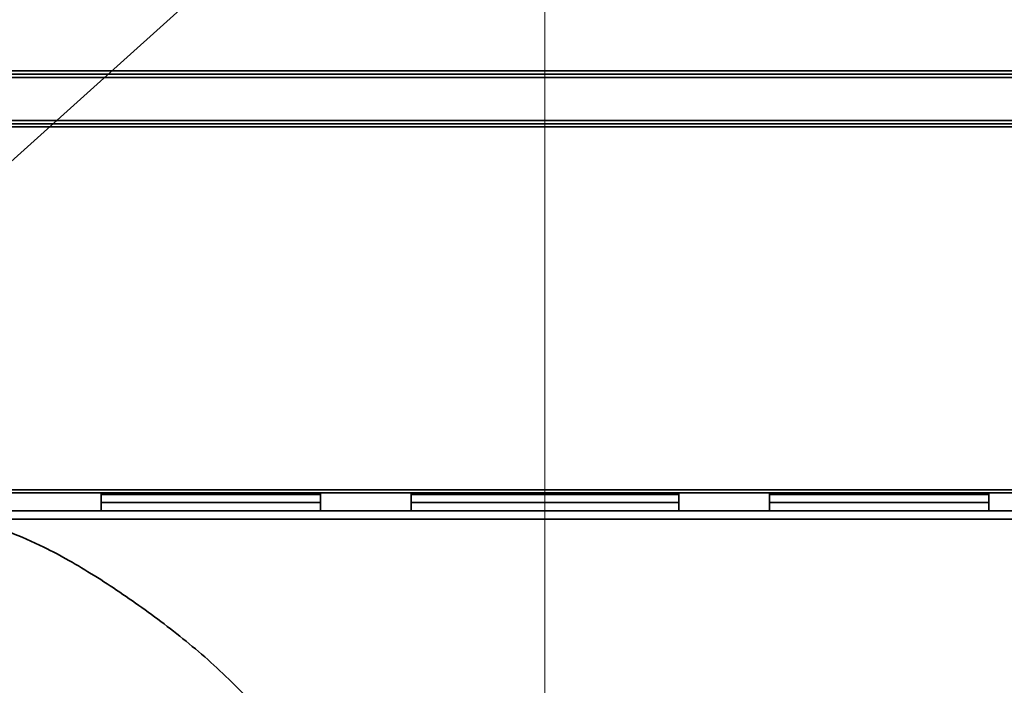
# Model space of a CAD drawing. Header units: millimetres. Extents: x 3 to 297, y 2 to 209.
# Tile 20 of 46: x 183.15 to 184.65, y 61.66 to 62.67. Entities that reach past the tile are written whole.
import ezdxf

# ---------------------------------------------------------------- set-up
doc = ezdxf.new("R2010")
doc.units = ezdxf.units.MM
doc.linetypes.add('CENTERX2', pattern=[20.32, 12.7, -2.54, 2.54, -2.54])
doc.layers.add('尺寸线', color=5, linetype='Continuous')
doc.dimstyles.new('SLDDIMSTYLE2', dxfattribs={"dimtxt": 0.18, "dimasz": 0.9, "dimexe": 0, "dimexo": 0.0625, "dimgap": 0, "dimtad": 0, "dimtih": 1, "dimtoh": 1, "dimdec": 0, "dimrnd": 1e-09, "dimzin": 0, "dimdsep": 46, "dimtxsty": 'Standard', "dimblk1": 'DOT', "dimblk2": 'DOT', "dimsah": 1, "dimcen": 0.09, "dimadec": 0, "dimazin": 0, "dimtfac": 0.9, "dimtdec": 0, "dimtofl": 0, "dimtmove": 0, "dimatfit": 3, "dimldrblk": 'DOT', "dimfxl": 0, "dimfrac": 2, "dimtolj": 1, "dimtzin": 0, "dimarcsym": 0})

# ---------------------------------------------------------------- blocks, each defined once
blk = doc.blocks.new('_Dot')
at = {"color": 0, "linetype": 'ByBlock', "lineweight": -2}
blk.add_line((-0.5, 0), (-1, 0), dxfattribs=at)
at = {"color": 0, "linetype": 'ByBlock', "const_width": 0.5}
blk.add_lwpolyline([(-0.25, 0, 1), (0.25, 0, 1)], format="xyb", close=True, dxfattribs=at)

msp = doc.modelspace()

# ---------------------------------------------------------------- linework, layer by layer
at = {"color": 7, "linetype": 'Continuous', "lineweight": 35}
for p, q in [((182.73708, 62.59233), (185.16208, 62.59233)), ((185.15708, 62.58733), (182.74208, 62.58733)), ((185.16208, 62.58233), (182.73708, 62.58233)), ((182.73708, 62.51733), (183.55278, 62.51733)), ((183.55441, 62.51233), (182.74208, 62.51233)), ((183.55278, 62.51733), (185.16208, 62.51733)), ((185.15708, 62.51233), (183.55441, 62.51233)), ((185.15966, 62.50733), (182.73949, 62.50733)), ((182.74992, 61.95691), (184.81105, 61.95691)), ((184.80763, 61.95233), (182.75467, 61.95233)), ((183.27586, 61.92483), (183.27586, 61.95233)), ((183.27586, 61.94983), (183.60907, 61.94983)), ((183.60907, 61.95233), (183.60907, 61.92483)), ((183.74657, 61.92483), (183.74657, 61.95233)), ((183.74657, 61.94983), (184.15259, 61.94983)), ((184.15259, 61.95233), (184.15259, 61.92483)), ((184.29009, 61.92483), (184.29009, 61.95233)), ((184.29009, 61.94983), (184.62329, 61.94983)), ((184.62329, 61.95233), (184.62329, 61.92483)), ((183.27586, 61.93733), (183.60907, 61.93733)), ((183.74657, 61.93733), (184.15259, 61.93733)), ((184.29009, 61.93733), (184.62329, 61.93733)), ((185.14958, 61.91233), (183.08426, 61.91233)), ((183.09327, 61.92483), (185.13708, 61.92483))]:
    msp.add_line(p, q, dxfattribs=at)
msp.add_open_spline([(183.08426, 61.91233), (183.11885, 61.89972), (183.17783, 61.87821), (183.26565, 61.82795), (183.34255, 61.77561), (183.41969, 61.71694), (183.49298, 61.64866), (183.55977, 61.57105), (183.62545, 61.47642), (183.68811, 61.365), (183.74308, 61.23618), (183.79134, 61.07985), (183.82728, 60.89606), (183.84856, 60.68666), (183.85527, 60.47634), (183.85254, 60.26599), (183.84222, 60.05587), (183.82171, 59.86986), (183.79088, 59.70913), (183.75215, 59.57424), (183.70256, 59.45577), (183.64731, 59.35336), (183.58908, 59.27111), (183.54163, 59.21572), (183.51391, 59.19079), (183.5089, 59.18629)], degree=3, knots=[0, 0, 0, 0, 0.0464084, 0.0791487, 0.1118992, 0.1446476, 0.1773927, 0.2101361, 0.2428854, 0.2865504, 0.3302121, 0.3738822, 0.4393801, 0.5048971, 0.5704164, 0.6359432, 0.7014698, 0.7669851, 0.810662, 0.8543283, 0.8979905, 0.9307405, 0.9634812, 0.9934022, 1, 1, 1, 1], dxfattribs=at)
at = {"layer": '尺寸线', "linetype": 'CENTERX2', "lineweight": 18, "ltscale": 0.375}
msp.add_line((183.94958, 63.45733), (183.94958, 58.12713), dxfattribs=at)

# ---------------------------------------------------------------- leaders
at = {"layer": '尺寸线'}
msp.add_leader([(181.04476, 60.57071), (190.63186, 69.19545)], dimstyle='SLDDIMSTYLE2', dxfattribs=at)

doc.saveas('drawing.dxf')
